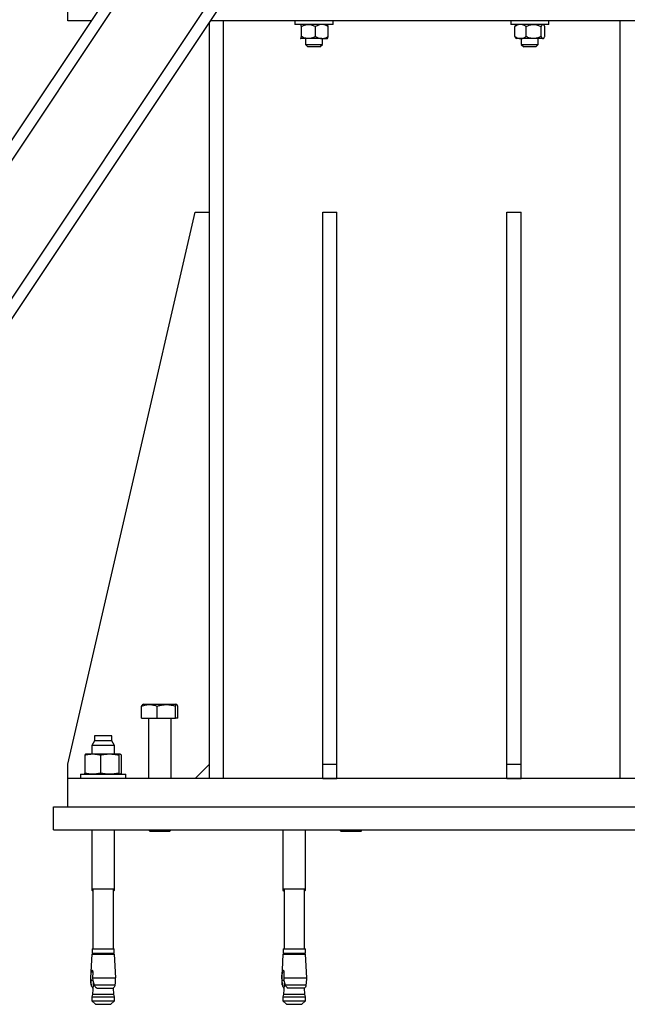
# Model space of a CAD drawing. Header units: millimetres. Extents: x 5 to 589, y 5 to 415.
# Tile 27 of 95: x 85 to 113, y 310 to 357. Entities that reach past the tile are written whole.
import ezdxf

# ---------------------------------------------------------------- set-up
doc = ezdxf.new("R2010")
doc.units = ezdxf.units.MM
doc.layers.add('TRAIT-FORT', color=4, linetype='Continuous', lineweight=25)

msp = doc.modelspace()

# ---------------------------------------------------------------- linework, layer by layer
at = {"layer": 'TRAIT-FORT', "color": 4, "linetype": 'Continuous', "lineweight": 25}
for p, q in [((78.4868, 342.5422), (102.2115, 378.1293)), ((78.4868, 341.5807), (102.8525, 378.1293)), ((78.4868, 335.0907), (107.1791, 378.1293)), ((78.4868, 334.1293), (107.8201, 378.1293)), ((86.8434, 356.7426), (86.8434, 357.8093)), ((87.9537, 356.7426), (86.8434, 356.7426)), ((93.5101, 321.0759), (93.5101, 356.6643)), ((115.5101, 356.7426), (93.5623, 356.7426)), ((94.1768, 321.0759), (94.1768, 356.7426)), ((97.5301, 356.7418), (97.5301, 356.5751)), ((98.426, 356.7418), (97.5301, 356.7418)), ((98.426, 356.5751), (97.5301, 356.5751)), ((97.7968, 356.5751), (97.7932, 356.5715)), ((98.0301, 356.7426), (98.0301, 356.7418)), ((99.3301, 356.7418), (98.426, 356.7418)), ((99.3301, 356.5751), (98.426, 356.5751)), ((98.8301, 356.7418), (98.8301, 356.7426)), ((99.067, 356.5715), (99.0634, 356.5751)), ((99.3301, 356.5751), (99.3301, 356.7418)), ((107.6901, 356.7418), (107.6901, 356.5751)), ((109.1675, 356.7418), (107.6901, 356.7418)), ((109.1675, 356.5751), (107.6901, 356.5751)), ((107.9568, 356.5751), (107.9376, 356.556)), ((108.1901, 356.7426), (108.1901, 356.7418)), ((108.9901, 356.7418), (108.9901, 356.7426)), ((109.4901, 356.7418), (109.1675, 356.7418)), ((109.4901, 356.5751), (109.1675, 356.5751)), ((109.2426, 356.556), (109.2234, 356.5751)), ((109.4901, 356.5751), (109.4901, 356.7418)), ((112.8434, 321.0759), (112.8434, 356.7426)), ((97.8392, 356.0064), (97.8392, 356.4771)), ((98.5077, 356.0064), (98.5077, 356.4771)), ((99.0987, 356.0064), (99.0987, 356.4771)), ((107.8881, 356.0064), (107.8881, 356.4771)), ((108.4164, 356.0064), (108.4164, 356.4771)), ((109.1185, 356.0064), (109.1185, 356.4771)), ((109.2922, 356.0064), (109.2922, 356.4771)), ((97.7932, 355.912), (97.7968, 355.9084)), ((98.1734, 355.9084), (97.8004, 355.9084)), ((98.0301, 355.9084), (98.0301, 355.6384)), ((98.0301, 355.6384), (98.1468, 355.5218)), ((98.0301, 355.6384), (98.4665, 355.6384)), ((98.8032, 355.9084), (98.1734, 355.9084)), ((98.4665, 355.6384), (98.8301, 355.6384)), ((98.7134, 355.5218), (98.8301, 355.6384)), ((98.8032, 355.9084), (99.0633, 355.9084)), ((98.8301, 355.6384), (98.8301, 355.9084)), ((99.0634, 355.9084), (99.067, 355.912)), ((107.9374, 355.9279), (107.9568, 355.9084)), ((108.1522, 355.9084), (107.9568, 355.9084)), ((108.7674, 355.9084), (108.1522, 355.9084)), ((108.1901, 355.9084), (108.1901, 355.6384)), ((108.1901, 355.6384), (108.3068, 355.5218)), ((108.1901, 355.6384), (108.8748, 355.6384)), ((109.2053, 355.9084), (108.7674, 355.9084)), ((108.8734, 355.5218), (108.9901, 355.6384)), ((108.8748, 355.6384), (108.9901, 355.6384)), ((108.9901, 355.6384), (108.9901, 355.9084)), ((109.2234, 355.9084), (109.2053, 355.9084)), ((109.2234, 355.9084), (109.2429, 355.9279)), ((98.4559, 355.5218), (98.1468, 355.5218)), ((98.7134, 355.5218), (98.4559, 355.5218)), ((108.7918, 355.5218), (108.3068, 355.5218)), ((108.8734, 355.5218), (108.7918, 355.5218)), ((86.8434, 321.7426), (92.8434, 347.7426)), ((92.8434, 347.7426), (93.5101, 347.7426)), ((98.8434, 347.7426), (99.5101, 347.7426)), ((98.8434, 321.7426), (98.8434, 347.7426)), ((99.5101, 321.7426), (99.5101, 347.7426)), ((107.5101, 321.7426), (107.5101, 347.7426)), ((107.5101, 347.7426), (108.1768, 347.7426)), ((108.1768, 321.7426), (108.1768, 347.7426)), ((90.4168, 324.5766), (90.3672, 324.548)), ((90.4168, 324.5766), (91.9368, 324.5766)), ((91.9864, 324.548), (91.9368, 324.5766)), ((90.3223, 323.91), (90.3223, 324.4821)), ((91.0535, 323.91), (91.0535, 324.4821)), ((91.908, 323.91), (91.908, 324.4821)), ((92.0313, 323.91), (92.0313, 324.4821)), ((90.3223, 323.91), (91.0535, 323.91)), ((90.6434, 323.91), (90.6434, 321.0759)), ((91.0535, 323.91), (91.908, 323.91)), ((91.7101, 321.0759), (91.7101, 323.91)), ((92.0313, 323.91), (91.908, 323.91)), ((88.1034, 322.8426), (87.9768, 322.6226)), ((88.1034, 323.0759), (88.1034, 322.8426)), ((88.6646, 323.0759), (88.1034, 323.0759)), ((88.9168, 322.8426), (88.1034, 322.8426)), ((88.9168, 323.0759), (88.6646, 323.0759)), ((88.9168, 322.8426), (88.9168, 323.0759)), ((89.0434, 322.6226), (88.9168, 322.8426)), ((87.6556, 322.1849), (87.6556, 321.3203)), ((87.7101, 322.2293), (87.7028, 322.2266)), ((87.7101, 322.2293), (88.0212, 322.2293)), ((87.9768, 322.6226), (87.9768, 322.2293)), ((88.7128, 322.6226), (87.9768, 322.6226)), ((88.0212, 322.2293), (88.8141, 322.2293)), ((88.3869, 322.1849), (88.3869, 321.3203)), ((89.0434, 322.6226), (88.7128, 322.6226)), ((88.8141, 322.2293), (89.303, 322.2293)), ((89.0434, 322.2293), (89.0434, 322.6226)), ((89.2413, 322.1849), (89.2413, 321.3203)), ((89.303, 322.2293), (89.3101, 322.2293)), ((89.3174, 322.2266), (89.3101, 322.2293)), ((89.3646, 322.1849), (89.3646, 321.3203)), ((86.8434, 321.0759), (86.8434, 321.7426)), ((93.5101, 321.7426), (92.8434, 321.0759)), ((98.8434, 321.7426), (99.5101, 321.7426)), ((98.8434, 321.0759), (98.8434, 321.7426)), ((99.5101, 321.0759), (99.5101, 321.7426)), ((107.5101, 321.0759), (107.5101, 321.7426)), ((107.5101, 321.7426), (108.1768, 321.7426)), ((108.1768, 321.0759), (108.1768, 321.7426)), ((87.4434, 321.2759), (87.4434, 321.0759)), ((87.4434, 321.2759), (89.5768, 321.2759)), ((87.6556, 321.2759), (87.6556, 321.3195)), ((87.7028, 321.2785), (87.7101, 321.2759)), ((89.3101, 321.2759), (89.3174, 321.2785)), ((89.3646, 321.2759), (89.3646, 321.3203)), ((89.5768, 321.0759), (89.5768, 321.2759)), ((86.8434, 319.7426), (86.8434, 321.0759)), ((118.1741, 321.0759), (86.8434, 321.0759)), ((98.8434, 321.0759), (99.5101, 321.0759)), ((107.5101, 321.0759), (108.1768, 321.0759)), ((86.1768, 318.6626), (86.1768, 319.7426)), ((86.1768, 319.7426), (118.1782, 319.7426)), ((86.1768, 318.6626), (115.0201, 318.6626)), ((87.9768, 318.6626), (87.9768, 315.8759)), ((89.0434, 315.8759), (89.0434, 318.6626)), ((90.6434, 318.6626), (90.6434, 318.65)), ((90.6434, 318.65), (90.7168, 318.5766)), ((90.6434, 318.65), (91.7101, 318.65)), ((91.6368, 318.5766), (90.7168, 318.5766)), ((91.6368, 318.5766), (91.7101, 318.65)), ((91.7101, 318.65), (91.7101, 318.6626)), ((96.9708, 318.6626), (96.9708, 315.8759)), ((98.0374, 315.8759), (98.0374, 318.6626)), ((99.6374, 318.6626), (99.6374, 318.65)), ((99.6374, 318.65), (99.7108, 318.5766)), ((99.6374, 318.65), (100.3734, 318.65)), ((100.3455, 318.5766), (99.7108, 318.5766)), ((100.6308, 318.5766), (100.3455, 318.5766)), ((100.3734, 318.65), (100.7041, 318.65)), ((100.6308, 318.5766), (100.7041, 318.65)), ((100.7041, 318.65), (100.7041, 318.6626)), ((87.9768, 315.8759), (87.9768, 315.8159)), ((87.9768, 315.8759), (88.7128, 315.8759)), ((87.9768, 315.8159), (88.0301, 315.7626)), ((87.9768, 315.8159), (88.0301, 315.8159)), ((88.0301, 315.8759), (88.0301, 313.0493)), ((88.7128, 315.8759), (89.0434, 315.8759)), ((88.9901, 313.0493), (88.9901, 315.8759)), ((88.9901, 315.7626), (89.0434, 315.8159)), ((88.9901, 315.8159), (89.0434, 315.8159)), ((89.0434, 315.8159), (89.0434, 315.8759)), ((96.9708, 315.8759), (96.9708, 315.8159)), ((96.9708, 315.8759), (98.0374, 315.8759)), ((96.9708, 315.8159), (97.0241, 315.7626)), ((96.9708, 315.8159), (97.0241, 315.8159)), ((97.0241, 315.8759), (97.0241, 313.0493)), ((97.9841, 313.0493), (97.9841, 315.8759)), ((97.9841, 315.7626), (98.0374, 315.8159)), ((97.9841, 315.8159), (98.0374, 315.8159)), ((98.0374, 315.8159), (98.0374, 315.8759)), ((87.9868, 313.0493), (87.9868, 312.8426)), ((87.9868, 313.0493), (88.709, 313.0493)), ((88.709, 313.0493), (89.0334, 313.0493)), ((89.0334, 312.8426), (89.0334, 313.0493)), ((96.9808, 313.0493), (96.9808, 312.8426)), ((96.9808, 313.0493), (98.0274, 313.0493)), ((98.0274, 312.8426), (98.0274, 313.0493)), ((87.9795, 312.8093), (87.9204, 311.6819)), ((87.9795, 312.8093), (88.7117, 312.8093)), ((87.9868, 312.8426), (88.709, 312.8426)), ((88.1201, 312.8426), (88.1201, 312.8093)), ((88.709, 312.8426), (89.0334, 312.8426)), ((88.7117, 312.8093), (89.0408, 312.8093)), ((88.9001, 312.8093), (88.9001, 312.8426)), ((89.0998, 311.6819), (89.0408, 312.8093)), ((96.9734, 312.8093), (96.9144, 311.6819)), ((96.9734, 312.8093), (98.0347, 312.8093)), ((96.9808, 312.8426), (98.0274, 312.8426)), ((97.1141, 312.8426), (97.1141, 312.8093)), ((97.8941, 312.8093), (97.8941, 312.8426)), ((98.0938, 311.6819), (98.0347, 312.8093)), ((87.9204, 311.6819), (87.932, 311.6819)), ((87.932, 311.6819), (87.9489, 311.9626)), ((87.9357, 311.5651), (87.932, 311.6819)), ((88.0256, 311.5651), (87.9357, 311.5651)), ((88.0202, 311.9626), (87.9489, 311.9626)), ((88.023, 311.9626), (88.0172, 311.6819)), ((88.0172, 311.6819), (88.0256, 311.5651)), ((88.0172, 311.6819), (89.0998, 311.6819)), ((96.9144, 311.6819), (96.9259, 311.6819)), ((96.9259, 311.6819), (96.9429, 311.9626)), ((96.9296, 311.5651), (96.9259, 311.6819)), ((97.0195, 311.5651), (96.9296, 311.5651)), ((97.0141, 311.9626), (96.9429, 311.9626)), ((97.0169, 311.9626), (97.0112, 311.6819)), ((97.0112, 311.6819), (97.0195, 311.5651)), ((97.0112, 311.6819), (98.0938, 311.6819)), ((87.9438, 311.3594), (87.945, 311.3594)), ((88.0259, 311.2101), (88.0042, 311.2294)), ((88.0042, 311.2294), (88.0273, 311.2294)), ((88.0373, 311.3658), (88.0048, 310.9226)), ((88.0821, 311.3594), (89.0764, 311.3594)), ((88.1813, 311.2294), (88.2251, 311.2047)), ((88.2251, 311.2047), (88.9884, 311.2047)), ((88.9884, 311.2047), (89.0161, 311.2294)), ((89.0154, 310.9226), (88.9944, 311.2101)), ((96.9378, 311.3594), (96.939, 311.3594)), ((96.9981, 311.2294), (97.0212, 311.2294)), ((97.0198, 311.2101), (96.9981, 311.2294)), ((97.0312, 311.3658), (96.9988, 310.9226)), ((97.0761, 311.3594), (98.0704, 311.3594)), ((97.1752, 311.2294), (97.2191, 311.2047)), ((97.9823, 311.2047), (97.2191, 311.2047)), ((97.9823, 311.2047), (98.01, 311.2294)), ((98.0094, 310.9226), (97.9883, 311.2101)), ((88.0048, 310.9226), (87.9801, 310.8013)), ((87.9801, 310.8013), (87.9801, 310.6093)), ((87.9801, 310.8013), (89.0401, 310.8013)), ((87.9801, 310.6093), (88.1468, 310.4426)), ((87.9801, 310.6093), (88.7115, 310.6093)), ((88.0048, 310.9226), (89.0154, 310.9226)), ((88.7115, 310.6093), (89.0401, 310.6093)), ((88.8734, 310.4426), (89.0401, 310.6093)), ((89.0401, 310.8013), (89.0154, 310.9226)), ((89.0401, 310.6093), (89.0401, 310.8013)), ((96.9988, 310.9226), (96.9741, 310.8013)), ((96.9741, 310.8013), (96.9741, 310.6093)), ((96.9741, 310.8013), (97.7055, 310.8013)), ((96.9741, 310.6093), (97.1408, 310.4426)), ((96.9741, 310.6093), (98.0341, 310.6093)), ((96.9988, 310.9226), (97.6961, 310.9226)), ((97.6961, 310.9226), (98.0094, 310.9226)), ((97.7055, 310.8013), (98.0341, 310.8013)), ((97.8674, 310.4426), (98.0341, 310.6093)), ((98.0341, 310.8013), (98.0094, 310.9226)), ((98.0341, 310.6093), (98.0341, 310.8013)), ((88.1468, 310.4426), (88.8734, 310.4426)), ((97.1408, 310.4426), (97.6421, 310.4426)), ((97.6421, 310.4426), (97.8674, 310.4426))]:
    msp.add_line(p, q, dxfattribs=at)
for centre, radius, start, end in [((91.6052, 311.7875), 3.6863, 181.6416, 186.66891), ((85.415, 311.7875), 3.6863, 353.33109, 358.3584), ((100.5992, 311.7875), 3.6863, 181.6416, 186.66891), ((94.409, 311.7875), 3.6863, 353.33109, 358.3584), ((88.2078, 311.3999), 0.2671, 188.71367, 204.18842), ((88.8124, 311.3999), 0.2671, 335.90136, 351.28633), ((97.2018, 311.3999), 0.2671, 188.71367, 204.18842), ((97.8064, 311.3999), 0.2671, 335.90136, 351.28633)]:
    msp.add_arc(centre, radius, start, end, dxfattribs=at)
for points, knots in [([(97.8392, 356.4771), (97.8369, 356.4873), (97.8324, 356.5078), (97.8258, 356.5321), (97.8194, 356.551), (97.8132, 356.5645), (97.8068, 356.5734), (97.8025, 356.5745), (97.8004, 356.5751)], [0, 0, 0, 0, 0.1848295, 0.3703669, 0.5252225, 0.6809117, 0.8397761, 1, 1, 1, 1]), ([(97.8392, 356.4771), (97.8618, 356.489), (97.9072, 356.5127), (97.9788, 356.5417), (98.0536, 356.5633), (98.1192, 356.5738), (98.1594, 356.5748), (98.1734, 356.5751)], [0, 0, 0, 0, 0.2155169, 0.432226, 0.6544573, 0.8796878, 1, 1, 1, 1]), ([(98.1734, 356.5751), (98.2025, 356.5737), (98.2613, 356.5709), (98.3468, 356.5491), (98.4294, 356.5179), (98.4815, 356.4908), (98.5077, 356.4771)], [0, 0, 0, 0, 0.2495763, 0.5043607, 0.7510452, 1, 1, 1, 1]), ([(98.8032, 356.5751), (98.7775, 356.5737), (98.7256, 356.5709), (98.65, 356.5491), (98.5769, 356.5179), (98.5309, 356.4908), (98.5077, 356.4771)], [0, 0, 0, 0, 0.24957627, 0.50436073, 0.75104521, 1, 1, 1, 1]), ([(99.0987, 356.4771), (99.0787, 356.489), (99.0385, 356.5127), (98.9753, 356.5417), (98.9092, 356.5633), (98.8511, 356.5738), (98.8156, 356.5748), (98.8032, 356.5751)], [0, 0, 0, 0, 0.2155169, 0.432226, 0.6544573, 0.8796878, 1, 1, 1, 1]), ([(99.0987, 356.4771), (99.0964, 356.4873), (99.0919, 356.5078), (99.0853, 356.5321), (99.0789, 356.551), (99.0727, 356.5645), (99.0664, 356.5734), (99.062, 356.5745), (99.0599, 356.5751)], [0, 0, 0, 0, 0.1848295, 0.3703669, 0.5252225, 0.6809117, 0.8397761, 1, 1, 1, 1]), ([(108.1522, 356.5751), (108.1478, 356.575), (108.1111, 356.5746), (108.0411, 356.5608), (107.9576, 356.5229), (107.9077, 356.4901), (107.8881, 356.4771)], [0, 0, 0, 0, 0.0483686, 0.3993299, 0.7629647, 1, 1, 1, 1]), ([(107.8881, 356.4771), (107.8939, 356.4889), (107.9057, 356.5126), (107.9225, 356.5394), (107.9335, 356.5507), (107.9381, 356.5555)], [0, 0, 0, 0, 0.3651179, 0.7322556, 1, 1, 1, 1]), ([(108.4164, 356.4771), (108.4011, 356.4873), (108.3704, 356.5078), (108.3253, 356.5321), (108.2817, 356.551), (108.2396, 356.5645), (108.1963, 356.5734), (108.167, 356.5745), (108.1522, 356.5751)], [0, 0, 0, 0, 0.1848295, 0.3703669, 0.5252225, 0.6809117, 0.8397761, 1, 1, 1, 1]), ([(108.4164, 356.4771), (108.4402, 356.489), (108.4879, 356.5127), (108.563, 356.5417), (108.6416, 356.5633), (108.7105, 356.5738), (108.7527, 356.5748), (108.7674, 356.5751)], [0, 0, 0, 0, 0.2155169, 0.432226, 0.6544573, 0.8796878, 1, 1, 1, 1]), ([(108.7674, 356.5751), (108.798, 356.5737), (108.8597, 356.5709), (108.9494, 356.5491), (109.0363, 356.5179), (109.091, 356.4908), (109.1185, 356.4771)], [0, 0, 0, 0, 0.2495763, 0.5043607, 0.7510452, 1, 1, 1, 1]), ([(109.2053, 356.5751), (109.1978, 356.5737), (109.1825, 356.5709), (109.1603, 356.5491), (109.1388, 356.5179), (109.1253, 356.4908), (109.1185, 356.4771)], [0, 0, 0, 0, 0.24957627, 0.50436073, 0.75104521, 1, 1, 1, 1]), ([(109.2922, 356.4771), (109.2863, 356.4889), (109.2745, 356.5126), (109.2578, 356.5394), (109.2467, 356.5507), (109.2421, 356.5555)], [0, 0, 0, 0, 0.3651179, 0.7322556, 1, 1, 1, 1]), ([(97.7932, 355.9153), (97.7949, 355.9124), (97.7973, 355.9084), (97.7997, 355.9084), (97.8004, 355.9084)], [0, 0, 0, 0, 0.7268957, 1, 1, 1, 1]), ([(97.8004, 355.9084), (97.8024, 355.909), (97.8066, 355.91), (97.8129, 355.9186), (97.8192, 355.932), (97.8257, 355.9512), (97.8324, 355.9757), (97.8369, 355.9962), (97.8392, 356.0064)], [0, 0, 0, 0, 0.1543907, 0.3100779, 0.4693559, 0.6296338, 0.8144121, 1, 1, 1, 1]), ([(98.1734, 355.9084), (98.1444, 355.9098), (98.0856, 355.9127), (98.0001, 355.9345), (97.9175, 355.9657), (97.8653, 355.9928), (97.8392, 356.0064)], [0, 0, 0, 0, 0.24957627, 0.50436073, 0.75104521, 1, 1, 1, 1]), ([(98.5077, 356.0064), (98.4851, 355.9946), (98.4397, 355.9708), (98.3681, 355.9419), (98.2933, 355.9202), (98.2277, 355.9097), (98.1874, 355.9088), (98.1734, 355.9084)], [0, 0, 0, 0, 0.2155169, 0.432226, 0.6544573, 0.8796878, 1, 1, 1, 1]), ([(98.5077, 356.0064), (98.5277, 355.9946), (98.5679, 355.9708), (98.6311, 355.9419), (98.6972, 355.9202), (98.7553, 355.9097), (98.7908, 355.9088), (98.8032, 355.9084)], [0, 0, 0, 0, 0.2155169, 0.432226, 0.6544573, 0.8796878, 1, 1, 1, 1]), ([(98.8032, 355.9084), (98.8289, 355.9098), (98.8808, 355.9127), (98.9564, 355.9345), (99.0295, 355.9657), (99.0755, 355.9928), (99.0987, 356.0064)], [0, 0, 0, 0, 0.2495763, 0.5043607, 0.7510452, 1, 1, 1, 1]), ([(99.0599, 355.9084), (99.062, 355.909), (99.0662, 355.91), (99.0724, 355.9186), (99.0787, 355.932), (99.0852, 355.9512), (99.0919, 355.9757), (99.0964, 355.9962), (99.0987, 356.0064)], [0, 0, 0, 0, 0.1543907, 0.3100779, 0.4693559, 0.6296338, 0.8144121, 1, 1, 1, 1]), ([(107.8881, 356.0064), (107.9077, 355.9935), (107.9566, 355.9612), (108.04, 355.9231), (108.11, 355.909), (108.1478, 355.9085), (108.1522, 355.9084)], [0, 0, 0, 0, 0.2370392, 0.5890192, 0.9516306, 1, 1, 1, 1]), ([(107.9381, 355.9286), (107.9353, 355.931), (107.9252, 355.9397), (107.9084, 355.9662), (107.8949, 355.993), (107.8881, 356.0064)], [0, 0, 0, 0, 0.1599341, 0.578043, 1, 1, 1, 1]), ([(108.1522, 355.9084), (108.1664, 355.909), (108.195, 355.91), (108.2378, 355.9186), (108.2805, 355.932), (108.3248, 355.9512), (108.3703, 355.9757), (108.401, 355.9962), (108.4164, 356.0064)], [0, 0, 0, 0, 0.1543907, 0.3100779, 0.4693559, 0.6296338, 0.8144121, 1, 1, 1, 1]), ([(108.7674, 355.9084), (108.7369, 355.9098), (108.6752, 355.9127), (108.5855, 355.9345), (108.4986, 355.9657), (108.4439, 355.9928), (108.4164, 356.0064)], [0, 0, 0, 0, 0.2495763, 0.5043607, 0.7510452, 1, 1, 1, 1]), ([(109.1185, 356.0064), (109.0947, 355.9946), (109.047, 355.9708), (108.9719, 355.9419), (108.8933, 355.9202), (108.8244, 355.9097), (108.7822, 355.9088), (108.7674, 355.9084)], [0, 0, 0, 0, 0.2155169, 0.432226, 0.6544573, 0.8796878, 1, 1, 1, 1]), ([(109.1185, 356.0064), (109.1244, 355.9946), (109.1362, 355.9708), (109.1547, 355.9419), (109.1742, 355.9202), (109.1912, 355.9097), (109.2017, 355.9088), (109.2053, 355.9084)], [0, 0, 0, 0, 0.2155169, 0.432226, 0.6544573, 0.8796878, 1, 1, 1, 1]), ([(109.2053, 355.9084), (109.2129, 355.9098), (109.2281, 355.9127), (109.2504, 355.9345), (109.2718, 355.9657), (109.2854, 355.9928), (109.2922, 356.0064)], [0, 0, 0, 0, 0.24957627, 0.50436073, 0.75104521, 1, 1, 1, 1]), ([(90.3223, 324.4821), (90.3858, 324.5027), (90.5141, 324.5444), (90.7042, 324.5597), (90.8859, 324.5373), (90.9973, 324.5006), (91.0535, 324.4821)], [0, 0, 0, 0, 0.2646075, 0.534953, 0.7653458, 1, 1, 1, 1]), ([(90.3223, 324.4821), (90.333, 324.5045), (90.3485, 324.5372), (90.3645, 324.5422), (90.3696, 324.5438)], [0, 0, 0, 0, 0.6880459, 1, 1, 1, 1]), ([(91.0535, 324.4821), (91.0803, 324.4901), (91.1338, 324.5061), (91.2155, 324.5255), (91.2982, 324.5406), (91.3902, 324.5514), (91.4912, 324.5552), (91.6014, 324.5491), (91.7119, 324.533), (91.8145, 324.51), (91.8793, 324.4906), (91.908, 324.4821)], [0, 0, 0, 0, 0.0959759, 0.1921303, 0.2889837, 0.386155, 0.511758, 0.6382621, 0.7673312, 0.8971208, 1, 1, 1, 1]), ([(92.0313, 324.4821), (92.0206, 324.5027), (91.9989, 324.5444), (91.9669, 324.5597), (91.9363, 324.5373), (91.9175, 324.5006), (91.908, 324.4821)], [0, 0, 0, 0, 0.26460747, 0.534953, 0.76534584, 1, 1, 1, 1]), ([(87.6556, 322.1849), (87.6857, 322.1913), (87.7459, 322.2043), (87.8371, 322.2181), (87.9289, 322.2275), (87.9904, 322.2287), (88.0212, 322.2293)], [0, 0, 0, 0, 0.2488901, 0.4981338, 0.7487594, 1, 1, 1, 1]), ([(87.7029, 322.2265), (87.7026, 322.2264), (87.6971, 322.2254), (87.6864, 322.2179), (87.671, 322.2045), (87.6608, 322.1914), (87.6556, 322.1849)], [0, 0, 0, 0, 0.0217338, 0.3462497, 0.6728597, 1, 1, 1, 1]), ([(88.0212, 322.2293), (88.0517, 322.2287), (88.1128, 322.2275), (88.2043, 322.2183), (88.2958, 322.2044), (88.3565, 322.1914), (88.3869, 322.1849)], [0, 0, 0, 0, 0.2486221, 0.4978734, 0.748733, 1, 1, 1, 1]), ([(88.3869, 322.1849), (88.422, 322.1913), (88.4924, 322.2043), (88.5989, 322.2181), (88.7062, 322.2275), (88.7781, 322.2287), (88.8141, 322.2293)], [0, 0, 0, 0, 0.2488901, 0.4981338, 0.7487594, 1, 1, 1, 1]), ([(88.8141, 322.2293), (88.8497, 322.2287), (88.921, 322.2275), (89.028, 322.2183), (89.1349, 322.2044), (89.2058, 322.1914), (89.2413, 322.1849)], [0, 0, 0, 0, 0.2486221, 0.4978734, 0.748733, 1, 1, 1, 1]), ([(89.2413, 322.1849), (89.2464, 322.1913), (89.2565, 322.2043), (89.2719, 322.2181), (89.2874, 322.2275), (89.2978, 322.2287), (89.303, 322.2293)], [0, 0, 0, 0, 0.2488901, 0.4981338, 0.7487594, 1, 1, 1, 1]), ([(89.303, 322.2293), (89.3081, 322.2287), (89.3184, 322.2275), (89.3338, 322.2183), (89.3492, 322.2044), (89.3595, 322.1914), (89.3646, 322.1849)], [0, 0, 0, 0, 0.2486221, 0.4978734, 0.748733, 1, 1, 1, 1]), ([(88.0212, 321.2759), (87.9908, 321.2765), (87.9297, 321.2777), (87.8382, 321.2869), (87.7467, 321.3008), (87.686, 321.3138), (87.6556, 321.3203)], [0, 0, 0, 0, 0.2486221, 0.4978734, 0.748733, 1, 1, 1, 1]), ([(87.6556, 321.3203), (87.6607, 321.3138), (87.6709, 321.3008), (87.6862, 321.2874), (87.6969, 321.2798), (87.7025, 321.2788), (87.7029, 321.2787)], [0, 0, 0, 0, 0.3240469, 0.6485542, 0.9748607, 1, 1, 1, 1]), ([(88.3869, 321.3203), (88.3568, 321.3139), (88.2966, 321.3009), (88.2054, 321.287), (88.1136, 321.2777), (88.052, 321.2765), (88.0212, 321.2759)], [0, 0, 0, 0, 0.2488901, 0.4981338, 0.7487594, 1, 1, 1, 1]), ([(88.8141, 321.2759), (88.7785, 321.2765), (88.7071, 321.2777), (88.6002, 321.2869), (88.4933, 321.3008), (88.4223, 321.3138), (88.3869, 321.3203)], [0, 0, 0, 0, 0.24862213, 0.49787339, 0.74873304, 1, 1, 1, 1]), ([(89.2413, 321.3203), (89.2062, 321.3139), (89.1358, 321.3009), (89.0293, 321.287), (88.922, 321.2777), (88.8501, 321.2765), (88.8141, 321.2759)], [0, 0, 0, 0, 0.2488901, 0.4981338, 0.7487594, 1, 1, 1, 1]), ([(89.303, 321.2759), (89.2978, 321.2765), (89.2875, 321.2777), (89.2721, 321.2869), (89.2567, 321.3008), (89.2464, 321.3138), (89.2413, 321.3203)], [0, 0, 0, 0, 0.2486221, 0.4978734, 0.748733, 1, 1, 1, 1]), ([(89.3646, 321.3203), (89.3595, 321.3138), (89.3494, 321.3008), (89.334, 321.2874), (89.3233, 321.2798), (89.3177, 321.2788), (89.3173, 321.2787)], [0, 0, 0, 0, 0.3240469, 0.6485542, 0.9748607, 1, 1, 1, 1]), ([(87.9489, 311.9626), (87.9499, 311.9733), (87.9518, 311.9948), (87.9577, 312.0224), (87.9661, 312.0425), (87.975, 312.0508), (87.9849, 312.0527), (87.9955, 312.0482), (88.0082, 312.032), (88.0181, 312.0072), (88.0226, 311.9823), (88.0229, 311.967), (88.023, 311.9626)], [0, 0, 0, 0, 0.1124592, 0.2248906, 0.3380769, 0.4519349, 0.5000095, 0.6132103, 0.7263901, 0.8400877, 0.9537547, 1, 1, 1, 1]), ([(96.9429, 311.9626), (96.9438, 311.9733), (96.9458, 311.9948), (96.9517, 312.0224), (96.9601, 312.0425), (96.969, 312.0508), (96.9788, 312.0527), (96.9895, 312.0482), (97.0021, 312.032), (97.0121, 312.0072), (97.0165, 311.9823), (97.0168, 311.967), (97.0169, 311.9626)], [0, 0, 0, 0, 0.1124592, 0.2248906, 0.3380769, 0.4519349, 0.5000095, 0.6132103, 0.7263901, 0.8400877, 0.9537547, 1, 1, 1, 1]), ([(87.945, 311.3594), (87.9425, 311.3929), (87.9375, 311.4601), (87.9363, 311.53), (87.9357, 311.5651)], [0, 0, 0, 0, 0.4983323, 1, 1, 1, 1]), ([(88.0256, 311.5651), (88.033, 311.5303), (88.0479, 311.4603), (88.0707, 311.3931), (88.0821, 311.3594)], [0, 0, 0, 0, 0.4984187, 1, 1, 1, 1]), ([(96.939, 311.3594), (96.9365, 311.3929), (96.9315, 311.4601), (96.9303, 311.53), (96.9296, 311.5651)], [0, 0, 0, 0, 0.49833233, 1, 1, 1, 1]), ([(97.0195, 311.5651), (97.027, 311.5303), (97.0418, 311.4603), (97.0647, 311.3931), (97.0761, 311.3594)], [0, 0, 0, 0, 0.4984187, 1, 1, 1, 1]), ([(87.945, 311.3594), (87.9476, 311.3449), (87.9529, 311.3155), (87.9718, 311.2706), (87.9923, 311.2444), (88.0042, 311.2294)], [0, 0, 0, 0, 0.29248027, 0.5940455, 1, 1, 1, 1]), ([(88.047, 311.4733), (88.0441, 311.447), (88.0402, 311.4103), (88.0384, 311.3756), (88.038, 311.3657)], [0, 0, 0, 0, 0.7173038, 1, 1, 1, 1]), ([(88.0821, 311.3594), (88.0888, 311.3449), (88.1024, 311.3155), (88.1351, 311.2706), (88.1644, 311.2444), (88.1813, 311.2294)], [0, 0, 0, 0, 0.2924803, 0.5940455, 1, 1, 1, 1]), ([(89.0554, 311.2912), (89.0534, 311.2862), (89.0442, 311.2628), (89.0284, 311.244), (89.0161, 311.2294)], [0, 0, 0, 0, 0.2156149, 1, 1, 1, 1]), ([(96.939, 311.3594), (96.9416, 311.3449), (96.9469, 311.3155), (96.9657, 311.2706), (96.9863, 311.2444), (96.9981, 311.2294)], [0, 0, 0, 0, 0.2924803, 0.5940455, 1, 1, 1, 1]), ([(97.0409, 311.4733), (97.0381, 311.447), (97.0341, 311.4103), (97.0324, 311.3756), (97.0319, 311.3657)], [0, 0, 0, 0, 0.7173038, 1, 1, 1, 1]), ([(97.0761, 311.3594), (97.0828, 311.3449), (97.0964, 311.3155), (97.1291, 311.2706), (97.1584, 311.2444), (97.1752, 311.2294)], [0, 0, 0, 0, 0.2924803, 0.5940455, 1, 1, 1, 1]), ([(98.0493, 311.2912), (98.0473, 311.2862), (98.0382, 311.2628), (98.0224, 311.244), (98.01, 311.2294)], [0, 0, 0, 0, 0.2156149, 1, 1, 1, 1])]:
    msp.add_open_spline(points, degree=3, knots=knots, dxfattribs=at)

doc.saveas('drawing.dxf')
